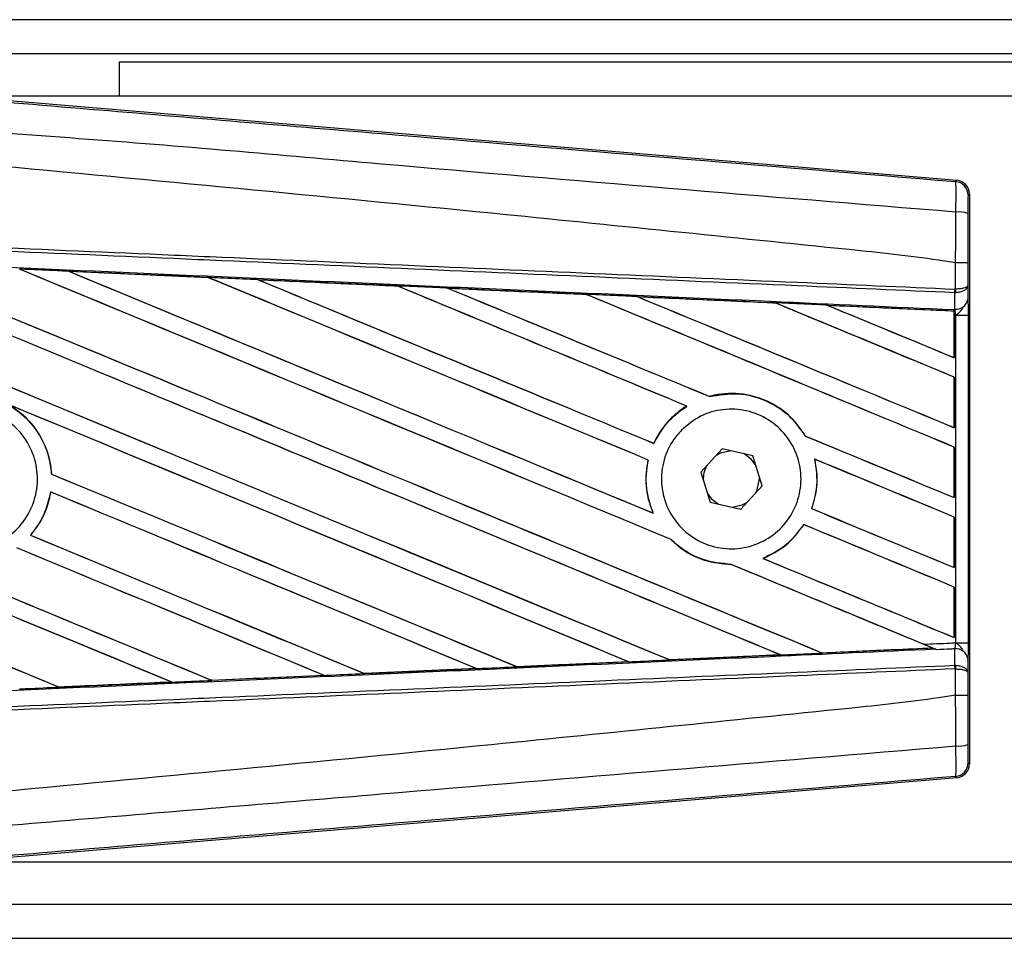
# Model space of a CAD drawing. Header units: millimetres. Extents: x 0 to 420, y 0 to 297.
# Tile 6 of 16: x 71 to 84, y 232 to 245. Entities that reach past the tile are written whole.
import ezdxf

# ---------------------------------------------------------------- set-up
doc = ezdxf.new("R2010")
doc.units = ezdxf.units.MM

msp = doc.modelspace()

# ---------------------------------------------------------------- linework, layer by layer
at = {"color": 7, "linetype": 'Continuous', "lineweight": 25}
for p, q in [((203.7192, 244.6277), (62.6434, 244.6277)), ((197.2532, 244.1574), (69.1093, 244.1574)), ((194.3141, 244.0399), (72.0484, 244.0399)), ((72.0484, 244.0399), (72.0484, 243.5696)), ((69.6846, 243.5836), (83.6314, 242.4076)), ((106.1417, 243.5696), (69.8499, 243.5696)), ((83.613, 242.3907), (83.6314, 242.4076)), ((83.8037, 242.2201), (83.7853, 242.2033)), ((83.8037, 242.2201), (83.8037, 234.3384)), ((83.6136, 241.2663), (83.6137, 241.2663)), ((83.6136, 240.9039), (83.6136, 241.2663)), ((83.7826, 241.2659), (83.7826, 240.9526)), ((71.3515, 241.1502), (73.2827, 241.0645)), ((71.3525, 241.1498), (71.3515, 241.1502)), ((71.3525, 241.1498), (71.3606, 241.1475)), ((73.2827, 241.0645), (73.2837, 241.0639)), ((73.2862, 241.0619), (73.2837, 241.0639)), ((73.9715, 241.0333), (73.9698, 241.0339)), ((73.9715, 241.0333), (73.9795, 241.031)), ((75.8969, 240.9472), (73.9715, 241.0333)), ((75.8949, 240.9481), (75.8969, 240.9472)), ((75.8992, 240.9452), (75.8969, 240.9472)), ((83.7826, 240.9526), (83.7843, 240.7608)), ((76.5931, 240.916), (76.5901, 240.9171)), ((76.5931, 240.916), (76.6009, 240.9138)), ((78.5131, 240.8279), (78.5108, 240.8298)), ((83.6019, 240.8539), (83.6138, 240.8542)), ((83.6039, 240.6275), (83.6019, 240.8539)), ((83.6062, 240.9039), (83.6136, 240.9039)), ((79.2172, 240.798), (79.2248, 240.7959)), ((81.1277, 240.7099), (81.1255, 240.7118)), ((81.8439, 240.6793), (81.8512, 240.6772)), ((83.5935, 240.5998), (81.8439, 240.6793)), ((83.5926, 240.5982), (83.5935, 240.5998)), ((83.5926, 240.5982), (83.5926, 239.9575)), ((83.5937, 240.6036), (83.5935, 240.5998)), ((83.5937, 240.5443), (83.5937, 240.6036)), ((83.5937, 239.9559), (83.5937, 240.5443)), ((83.6161, 240.5434), (83.5937, 240.5443)), ((83.5939, 240.6206), (83.594, 240.628)), ((83.594, 240.628), (83.6039, 240.6275)), ((83.6161, 236.0152), (83.6161, 240.5434)), ((83.6161, 240.5434), (83.7851, 240.5434)), ((83.7851, 240.5434), (83.7851, 236.0152)), ((83.5926, 239.9575), (83.5937, 239.9559)), ((83.5937, 239.6874), (83.5926, 239.6867)), ((83.5926, 239.6867), (83.5926, 238.9904)), ((83.5937, 238.9888), (83.5937, 239.6874)), ((80.2109, 239.4199), (80.2094, 239.4217)), ((79.8959, 239.287), (79.8994, 239.2866)), ((83.5926, 238.9904), (83.5937, 238.9888)), ((79.4415, 238.7709), (79.44, 238.7727)), ((81.5377, 238.8726), (81.5354, 238.8724)), ((80.3842, 238.6942), (80.0893, 238.3752)), ((80.8079, 238.5982), (80.3842, 238.6942)), ((83.5937, 238.7203), (83.5926, 238.7196)), ((83.5926, 238.7196), (83.5926, 238.0233)), ((83.5937, 238.0218), (83.5937, 238.7203)), ((79.3617, 238.5416), (79.3638, 238.5418)), ((80.9366, 238.1833), (80.8079, 238.5982)), ((81.6626, 238.5548), (81.6653, 238.5526)), ((80.0893, 238.3752), (80.218, 237.9603)), ((71.1144, 238.3481), (71.1124, 238.3479)), ((80.9009, 238.2793), (80.9004, 238.3002)), ((71.1008, 238.1008), (71.1026, 238.0989)), ((80.6417, 237.8644), (80.9366, 238.1833)), ((80.218, 237.9603), (80.6417, 237.8644)), ((83.5926, 238.0233), (83.5937, 238.0218)), ((81.6241, 237.8698), (81.6219, 237.8696)), ((79.4326, 237.8075), (79.4293, 237.81)), ((83.5937, 237.7532), (83.5926, 237.7525)), ((83.5926, 237.7525), (83.5926, 237.0562)), ((83.5937, 237.0547), (83.5937, 237.7532)), ((81.5133, 237.6497), (81.5147, 237.648)), ((70.8245, 237.501), (70.8218, 237.501)), ((79.6788, 237.4429), (79.6819, 237.4427)), ((80.9519, 237.1805), (80.9478, 237.1811)), ((80.5105, 237.0989), (80.5127, 237.0968)), ((83.5926, 237.0562), (83.5937, 237.0547)), ((83.5937, 236.7861), (83.5926, 236.7854)), ((83.5926, 236.7854), (83.5926, 236.0891)), ((83.5937, 236.0876), (83.5937, 236.7861)), ((83.5926, 236.0891), (83.5937, 236.0876)), ((81.7665, 235.8758), (83.2899, 235.9449)), ((83.2842, 235.9463), (83.2899, 235.9449)), ((83.3512, 235.92), (83.3359, 235.9263)), ((83.6019, 235.7046), (83.6039, 235.931)), ((83.6161, 236.0152), (83.7851, 236.0152)), ((79.6577, 235.7804), (79.6559, 235.7821)), ((81.1839, 235.8511), (81.1897, 235.8497)), ((81.7665, 235.8758), (81.7648, 235.8774)), ((83.7843, 235.7977), (83.7826, 235.606)), ((76.988, 235.6592), (75.4403, 235.5901)), ((76.9792, 235.6617), (76.9854, 235.6602)), ((76.9854, 235.6602), (76.988, 235.6592)), ((77.5485, 235.6854), (77.5466, 235.6872)), ((77.5508, 235.6843), (77.5485, 235.6854)), ((79.0921, 235.7533), (77.5508, 235.6843)), ((79.0822, 235.7563), (79.0882, 235.7547)), ((83.6019, 235.7046), (83.6138, 235.7044)), ((83.6136, 235.6546), (83.6062, 235.6546)), ((83.6136, 235.2922), (83.6136, 235.6546)), ((73.3288, 235.4966), (74.8813, 235.5659)), ((74.883, 235.5653), (73.3297, 235.4962)), ((74.8749, 235.5675), (74.8813, 235.5659)), ((74.8813, 235.5659), (74.883, 235.5653)), ((75.4388, 235.5908), (75.4369, 235.5926)), ((75.4403, 235.5901), (75.4388, 235.5908)), ((83.7826, 235.606), (83.7826, 235.2927)), ((71.2183, 235.4028), (71.2164, 235.4046)), ((71.2183, 235.4028), (72.7759, 235.472)), ((71.2188, 235.4025), (71.2183, 235.4028)), ((72.7693, 235.4736), (72.7759, 235.472)), ((72.7759, 235.472), (72.7769, 235.4716)), ((73.3288, 235.4966), (73.3268, 235.4985)), ((73.3297, 235.4962), (73.3288, 235.4966)), ((83.6137, 235.2922), (83.6136, 235.2922)), ((83.7853, 234.3553), (83.8037, 234.3384)), ((83.6314, 234.151), (69.6846, 232.975)), ((83.6314, 234.151), (83.613, 234.1679)), ((69.8499, 232.9889), (106.1417, 232.9889)), ((69.1093, 232.4011), (197.2532, 232.4011)), ((62.6434, 231.9309), (203.7192, 231.9309))]:
    msp.add_line(p, q, dxfattribs=at)
at = {"color": 7, "linetype": 'Continuous', "lineweight": 25, "flags": 128}
for points in [[(80.5036, 238.6671), (80.3645, 238.6377), (80.3011, 238.6043)], [(80.8442, 238.4813), (80.7873, 238.5536), (80.6885, 238.6252)], [(80.8535, 238.0934), (80.8714, 238.1308), (80.9009, 238.2793)], [(80.1817, 238.0773), (80.2386, 238.0049), (80.3374, 237.9333)], [(80.5223, 237.8914), (80.6614, 237.9209), (80.7248, 237.9543)]]:
    msp.add_lwpolyline(points, dxfattribs=at)
at = {"color": 7, "linetype": 'Continuous', "lineweight": 25}
for centre, radius, start, end in [((83.5972, 242.2032), 0.1881, 0.00461, 85.17567), ((83.6527, 241.5328), 0.4373, 72.68242, 94.90681), ((83.0812, 240.9236), 0.5253, 352.38146, 357.85676), ((83.0932, 240.8772), 0.5211, 357.47222, 2.94403), ((83.6208, 240.7934), 0.1667, 264.18694, 348.74615), ((80.513, 238.2793), 0.388, 151.37941, 183.09719), ((83.6208, 235.7652), 0.1667, 11.25385, 95.81306), ((83.0812, 235.635), 0.5253, 2.14324, 7.61854), ((83.0932, 235.6814), 0.5211, 357.05597, 2.52778), ((83.6527, 235.0258), 0.4373, 265.09319, 287.31758), ((83.5972, 234.3553), 0.1881, 274.82433, 359.99539)]:
    msp.add_arc(centre, radius, start, end, dxfattribs=at)
for centre, major_axis, ratio, start_param, end_param in [((83.6156, 242.2201), (0.1385, 0.1273), 0.9999298, 5.5398822, 7.0264884), ((63.1345, 244.5232), (201.6902, -83.5492), 0.0080625, 4.73054, 4.7977625), ((63.1345, 244.5232), (201.5726, -83.5005), 0.0080625, 4.7305916, 4.797783), ((63.1345, 241.431), (201.6902, -83.5492), 0.0080625, 1.4844685, 1.5497155), ((63.1345, 241.431), (201.5726, -83.5005), 0.0080625, 1.4844738, 1.5496877), ((63.1345, 245.4903), (201.6902, -83.5492), 0.0080625, 4.7435023, 4.8082676), ((63.1345, 245.4903), (201.5726, -83.5005), 0.0080625, 4.7435622, 4.8082852), ((63.1345, 242.3981), (201.6902, -83.5492), 0.0080625, 1.4920007, 1.5367618), ((63.1345, 242.3981), (201.5726, -83.5005), 0.0080625, 1.491968, 1.5367252), ((63.1345, 246.4574), (201.6902, -83.5492), 0.0080625, 4.7564808, 4.7966243), ((63.1345, 246.4574), (201.5726, -83.5005), 0.0080625, 4.7565498, 4.7966551), ((63.1345, 237.9878), (201.5737, -8.8036), 0.0174384, 1.5211746, 1.5307369), ((63.1345, 243.3652), (201.6902, -83.5492), 0.0080625, 1.4935829, 1.5237995), ((63.1345, 243.3652), (201.5726, -83.5005), 0.0080625, 1.4935466, 1.5237528), ((63.1345, 247.4245), (201.6902, -83.5492), 0.0080625, 4.7694771, 4.7966686), ((63.1345, 247.4245), (201.5726, -83.5005), 0.0080625, 4.7695567, 4.7967086), ((63.1345, 237.9878), (201.5737, -8.8036), 0.0174384, 1.50819, 1.5177301), ((63.1345, 244.3323), (201.6902, -83.5492), 0.0080625, 1.4909186, 1.510827), ((63.1345, 244.3323), (201.5726, -83.5005), 0.0080625, 1.490887, 1.5107682), ((63.1345, 248.3915), (201.6902, -83.5492), 0.0080625, 4.7824925, 4.8004965), ((63.1345, 248.3915), (201.5726, -83.5005), 0.0080625, 4.7825851, 4.8005386), ((63.1345, 237.9878), (201.5737, -8.8036), 0.0174384, 1.495191, 1.5047017), ((63.1345, 245.2994), (201.6902, -83.5492), 0.0080625, 1.4725233, 1.4978432), ((63.1345, 245.2994), (201.5726, -83.5005), 0.0080625, 1.472469, 1.4977693), ((63.1345, 249.3586), (201.6902, -83.5492), 0.0080625, 4.7955283, 4.8173417), ((63.1345, 249.3586), (201.5726, -83.5005), 0.0080625, 4.7956373, 4.817396), ((63.1345, 237.9878), (201.5737, -8.8036), 0.0174384, 1.4821755, 1.4916495), ((63.1345, 246.2665), (201.6902, -83.5492), 0.0080625, 1.4725233, 1.4848473), ((63.1345, 246.2665), (201.5726, -83.5005), 0.0080625, 1.472469, 1.4847537), ((63.1345, 250.3257), (201.6902, -83.5492), 0.0080625, 4.8085854, 4.8173417), ((63.1345, 250.3257), (201.5726, -83.5005), 0.0080625, 4.8087157, 4.817396), ((63.1345, 237.9878), (201.5737, -8.8036), 0.0174384, 1.4698908, 1.478571), ((63.1345, 241.6219), (201.5726, -83.5005), 0.0080625, 4.7157288, 4.7663143), ((63.1345, 241.6219), (201.6902, -83.5492), 0.0080625, 4.7157288, 4.7662988), ((63.1345, 240.4639), (201.6902, -83.5492), 0.0080625, 1.4949342, 1.5376601), ((63.1345, 240.4639), (201.5726, -83.5005), 0.0080625, 1.4949375, 1.5375119), ((63.1345, 237.5627), (201.6902, -83.5492), 0.0080625, 1.5263102, 1.5671512), ((63.1345, 237.5627), (201.5726, -83.5005), 0.0080625, 1.5263198, 1.5671374), ((63.1345, 248.3915), (201.6902, -83.5492), 0.0080625, 4.8070888, 4.8173417), ((63.1345, 248.3915), (201.5726, -83.5005), 0.0080625, 4.8071536, 4.817396), ((63.1345, 244.3323), (201.6902, -83.5492), 0.0080625, 1.4725233, 1.4821426), ((63.1345, 244.3323), (201.5726, -83.5005), 0.0080625, 1.472469, 1.4820756), ((63.1345, 243.5561), (201.6902, -83.5492), 0.0080625, 4.7552941, 4.7872672), ((63.1345, 243.5561), (201.5726, -83.5005), 0.0080625, 4.7553273, 4.7872878), ((63.1345, 240.6548), (201.6902, -83.5492), 0.0080625, 4.7227138, 4.7558224), ((63.1345, 240.6548), (201.5726, -83.5005), 0.0080625, 4.7227276, 4.7558335), ((63.1345, 239.4969), (201.6902, -83.5492), 0.0080625, 1.5053953, 1.5346283), ((63.1345, 239.4969), (201.5726, -83.5005), 0.0080625, 1.505399, 1.5345964), ((63.1345, 247.4245), (201.6902, -83.5492), 0.0080625, 4.8075194, 4.8173417), ((63.1345, 247.4245), (201.5726, -83.5005), 0.0080625, 4.8075844, 4.817396), ((63.1345, 243.3652), (201.6902, -83.5492), 0.0080625, 1.4725233, 1.482886), ((63.1345, 243.3652), (201.5726, -83.5005), 0.0080625, 1.472469, 1.4828257), ((63.1345, 242.589), (201.6902, -83.5492), 0.0080625, 4.7538521, 4.7767798), ((63.1345, 242.589), (201.5726, -83.5005), 0.0080625, 4.7538879, 4.7767986), ((63.1345, 238.5298), (201.6902, -83.5492), 0.0080625, 1.5158534, 1.5369497), ((63.1345, 238.5298), (201.5726, -83.5005), 0.0080625, 1.5158593, 1.5369218), ((63.1345, 246.4574), (201.6902, -83.5492), 0.0080625, 4.8041637, 4.8173417), ((63.1345, 246.4574), (201.5726, -83.5005), 0.0080625, 4.8042359, 4.817396), ((63.1345, 242.3981), (201.6902, -83.5492), 0.0080625, 1.4746438, 1.4878779), ((63.1345, 242.3981), (201.5726, -83.5005), 0.0080625, 1.4740067, 1.4878161), ((63.1345, 238.5708), (201.5737, 8.8036), 0.0174384, 4.8041838, 4.8117568), ((63.1345, 242.3981), (201.6902, -83.5492), 0.0080625, 1.4739962, 1.4746438), ((63.1345, 238.5708), (201.5737, 8.8036), 0.0174384, 4.7936815, 4.8012897), ((63.1345, 238.5708), (201.5737, 8.8036), 0.0174384, 4.7726972, 4.7803646), ((63.1345, 238.5708), (201.5737, 8.8036), 0.0174384, 4.7831864, 4.790826), ((63.1345, 238.5708), (201.5737, 8.8036), 0.0174384, 4.7622128, 4.7699042), ((63.1345, 238.5708), (201.5737, 8.8036), 0.0174384, 4.7517321, 4.7594438), ((83.6156, 234.3384), (0.1385, -0.1273), 0.9999298, 5.5398822, 7.0264884)]:
    msp.add_ellipse(centre, major_axis=major_axis, ratio=ratio, start_param=start_param, end_param=end_param, dxfattribs=at)
for points, knots in [([(63.173, 244.105), (64.5627, 243.9879), (67.342, 243.7537), (71.5097, 243.4035), (76.9387, 242.9481), (80.9683, 242.6116), (83.613, 242.3907)], [0, 0, 0, 0, 0.2036202, 0.4072406, 0.6109477, 1, 1, 1, 1]), ([(83.6153, 241.9685), (80.9676, 242.1849), (76.9321, 242.5147), (71.4943, 243.0055), (67.3153, 243.2469), (64.5337, 243.7562), (63.1379, 243.686), (63.1379, 243.686)], [0, 0, 0, 0, 0.3887669, 0.5925279, 0.7962893, 0.9999993, 1, 1, 1, 1]), ([(83.6136, 241.2663), (83.5346, 241.279), (83.0471, 241.3573), (80.9084, 241.575), (76.5141, 242.0287), (70.1742, 242.6259), (65.482, 243.0598), (63.1345, 243.277)], [0, 0, 0, 0, 0.0117013, 0.0722088, 0.3141935, 0.6568871, 1, 1, 1, 1]), ([(83.6153, 241.9685), (83.6167, 242.0201), (83.6194, 242.1235), (83.6204, 242.2547), (83.619, 242.3485), (83.616, 242.3864), (83.6137, 242.3898), (83.613, 242.3907)], [0, 0, 0, 0, 0.2296881, 0.4595969, 0.6887793, 0.9180889, 1, 1, 1, 1]), ([(83.7853, 242.2033), (83.7852, 242.2028), (83.7849, 242.2009), (83.7842, 242.1784), (83.7836, 242.1222), (83.7831, 242.0434), (83.783, 241.9813), (83.7829, 241.9502)], [0, 0, 0, 0, 0.0821077, 0.3116546, 0.5407071, 0.7703697, 1, 1, 1, 1]), ([(83.6137, 241.2663), (83.6139, 241.3282), (83.6143, 241.5626), (83.6149, 241.7964), (83.6153, 241.9685)], [0, 0, 0, 0, 0.2638842, 1, 1, 1, 1]), ([(83.7829, 241.9502), (83.7828, 241.7824), (83.7826, 241.5546), (83.7826, 241.3261), (83.7826, 241.2659)], [0, 0, 0, 0, 0.7365741, 1, 1, 1, 1]), ([(63.1358, 241.7966), (64.5904, 241.7331), (66.9307, 241.6311), (70.1552, 241.4905), (72.146, 241.4037), (74.1368, 241.3169), (76.1276, 241.23), (78.779, 241.1144), (81.2721, 241.0057), (82.8798, 240.9356), (83.6062, 240.9039)], [0, 0, 0, 0, 0.2128192, 0.3423754, 0.4719316, 0.50432, 0.6339994, 0.7636564, 0.8932125, 1, 1, 1, 1]), ([(83.6019, 240.8539), (82.8756, 240.8856), (81.2681, 240.9557), (78.7753, 241.0645), (76.124, 241.1801), (74.1335, 241.2669), (72.1429, 241.3537), (70.1523, 241.4406), (66.9281, 241.5812), (64.5881, 241.6832), (63.1336, 241.7467)], [0, 0, 0, 0, 0.1067875, 0.2363437, 0.3660007, 0.4956801, 0.5280685, 0.6576247, 0.7871808, 1, 1, 1, 1]), ([(63.1242, 241.5327), (63.3844, 241.5213), (64.6854, 241.4645), (67.0271, 241.3618), (70.1483, 241.224), (73.2677, 241.0855), (75.8651, 240.9694), (78.4604, 240.8529), (80.8646, 240.7445), (82.747, 240.659), (83.5939, 240.6206)], [0, 0, 0, 0, 0.0380636, 0.1903223, 0.342581, 0.4948397, 0.6470984, 0.723226, 0.8754847, 1, 1, 1, 1]), ([(83.7826, 241.2659), (83.7823, 241.2659), (83.7812, 241.266), (83.7667, 241.2661), (83.7289, 241.2662), (83.6762, 241.2663), (83.6346, 241.2663), (83.6137, 241.2663)], [0, 0, 0, 0, 0.07160669, 0.30681144, 0.53787451, 0.76893725, 1, 1, 1, 1]), ([(71.3515, 241.1502), (71.3164, 241.1517), (71.1406, 241.1595), (70.9137, 241.1696), (70.7219, 241.1781), (70.6708, 241.1803)], [0, 0, 0, 0, 0.1549567, 0.7747838, 1, 1, 1, 1]), ([(73.2837, 241.0639), (73.2771, 241.0642), (72.6335, 241.0929), (71.9897, 241.1215), (71.3525, 241.1498)], [0, 0, 0, 0, 0.0102907, 1, 1, 1, 1]), ([(73.9698, 241.0339), (73.9347, 241.0355), (73.7589, 241.0433), (73.5299, 241.0535), (73.336, 241.0621), (73.2827, 241.0645)], [0, 0, 0, 0, 0.1534731, 0.767366, 1, 1, 1, 1]), ([(73.9698, 241.0339), (74.35, 241.017), (74.8785, 240.9935), (75.5201, 240.9649), (75.7816, 240.9532), (75.8949, 240.9481)], [0, 0, 0, 0, 0.5923667, 0.823393, 1, 1, 1, 1]), ([(76.5901, 240.9171), (76.555, 240.9187), (76.3793, 240.9265), (76.1476, 240.9369), (75.9509, 240.9456), (75.8949, 240.9481)], [0, 0, 0, 0, 0.1516201, 0.7581009, 1, 1, 1, 1]), ([(83.7826, 240.9526), (83.7826, 240.9525), (83.7825, 240.9497), (83.7794, 240.9415), (83.7619, 240.9287), (83.7235, 240.9162), (83.6729, 240.9071), (83.6334, 240.905), (83.6136, 240.9039)], [0, 0, 0, 0, 0.0053156, 0.1176999, 0.3508535, 0.5700679, 0.7835799, 1, 1, 1, 1]), ([(83.7826, 240.9526), (83.7826, 240.9523), (83.7825, 240.9468), (83.7794, 240.9302), (83.762, 240.9043), (83.7236, 240.879), (83.6731, 240.8606), (83.6336, 240.8564), (83.6138, 240.8542)], [0, 0, 0, 0, 0.0053156, 0.1176999, 0.3508535, 0.5700679, 0.7835799, 1, 1, 1, 1]), ([(76.5901, 240.9171), (76.7246, 240.9111), (77.0315, 240.8974), (77.5176, 240.8757), (78.0222, 240.8532), (78.3543, 240.8383), (78.5072, 240.8315)], [0, 0, 0, 0, 0.2103832, 0.4801439, 0.7606264, 1, 1, 1, 1]), ([(78.5108, 240.8298), (78.3194, 240.8384), (77.6804, 240.8672), (77.041, 240.8959), (76.5931, 240.916)], [0, 0, 0, 0, 0.2994906, 1, 1, 1, 1]), ([(79.2123, 240.7999), (79.1772, 240.8015), (79.0016, 240.8093), (78.7666, 240.8199), (78.5666, 240.8288), (78.5072, 240.8315)], [0, 0, 0, 0, 0.1494253, 0.747127, 1, 1, 1, 1]), ([(78.5072, 240.8315), (78.5085, 240.8309), (78.5104, 240.8301), (78.5107, 240.8299), (78.5108, 240.8298)], [0, 0, 0, 0, 0.6976298, 1, 1, 1, 1]), ([(79.2123, 240.7999), (79.4069, 240.7912), (79.8124, 240.7731), (80.4378, 240.745), (80.8788, 240.7253), (81.1091, 240.715), (81.1194, 240.7145)], [0, 0, 0, 0, 0.3060679, 0.6376123, 0.9838287, 1, 1, 1, 1]), ([(79.2172, 240.798), (79.2166, 240.7982), (79.2156, 240.7986), (79.2131, 240.7996), (79.2123, 240.7999)], [0, 0, 0, 0, 0.6753525, 1, 1, 1, 1]), ([(81.1255, 240.7118), (81.0994, 240.713), (80.4636, 240.7418), (79.8274, 240.7705), (79.2172, 240.798)], [0, 0, 0, 0, 0.040966, 1, 1, 1, 1]), ([(81.8359, 240.6824), (81.8009, 240.684), (81.6254, 240.6918), (81.3866, 240.7025), (81.1828, 240.7117), (81.1194, 240.7145)], [0, 0, 0, 0, 0.1469211, 0.7346058, 1, 1, 1, 1]), ([(81.1194, 240.7145), (81.1212, 240.7137), (81.1244, 240.7123), (81.1252, 240.712), (81.1255, 240.7118)], [0, 0, 0, 0, 0.5692261, 1, 1, 1, 1]), ([(81.8359, 240.6824), (82.0577, 240.6725), (82.5324, 240.6512), (83.1182, 240.6249), (83.4823, 240.6086), (83.5937, 240.6036)], [0, 0, 0, 0, 0.3784171, 0.8098591, 1, 1, 1, 1]), ([(81.8439, 240.6793), (81.8431, 240.6796), (81.8417, 240.6801), (81.8377, 240.6817), (81.8359, 240.6824)], [0, 0, 0, 0, 0.5548092, 1, 1, 1, 1]), ([(83.7843, 240.7608), (83.7845, 240.7294), (83.7849, 240.6707), (83.7851, 240.5895), (83.7851, 240.5492), (83.7851, 240.5434)], [0, 0, 0, 0, 0.49750776, 0.92718669, 1, 1, 1, 1]), ([(83.5937, 240.5443), (83.5937, 240.5598), (83.5937, 240.5884), (83.5939, 240.6152), (83.594, 240.6263), (83.594, 240.628)], [0, 0, 0, 0, 0.4979723, 0.9247743, 1, 1, 1, 1]), ([(83.5939, 240.6206), (83.5938, 240.6156), (83.5938, 240.6085), (83.5937, 240.6047), (83.5937, 240.6036)], [0, 0, 0, 0, 0.7081808, 1, 1, 1, 1]), ([(83.6161, 240.5434), (83.6159, 240.5456), (83.6148, 240.5612), (83.6114, 240.5928), (83.6065, 240.6154), (83.6039, 240.6275)], [0, 0, 0, 0, 0.0718682, 0.4987863, 1, 1, 1, 1]), ([(83.6161, 240.5434), (83.6164, 240.5436), (83.6304, 240.5547), (83.665, 240.5827), (83.6948, 240.6153), (83.7128, 240.6351)], [0, 0, 0, 0, 0.0099417, 0.4001815, 1, 1, 1, 1]), ([(81.5377, 238.8726), (81.475, 238.9628), (81.3365, 239.1622), (81.0163, 239.3737), (80.6275, 239.4794), (80.3501, 239.4585), (80.2155, 239.4233), (80.2094, 239.4217)], [0, 0, 0, 0, 0.2124905, 0.4699569, 0.7284596, 0.9876644, 1, 1, 1, 1]), ([(80.2109, 239.4199), (80.3426, 239.4415), (80.6065, 239.4848), (80.9995, 239.3778), (81.327, 239.1698), (81.4696, 238.9663), (81.5354, 238.8724)], [0, 0, 0, 0, 0.2586156, 0.5182547, 0.7778659, 1, 1, 1, 1]), ([(70.4898, 239.3212), (70.5587, 239.2787), (70.7407, 239.1667), (70.9659, 238.8944), (71.0878, 238.5908), (71.1067, 238.4034), (71.1124, 238.3479)], [0, 0, 0, 0, 0.2012869, 0.5312186, 0.8609815, 1, 1, 1, 1]), ([(69.2369, 238.9811), (69.3235, 239.0515), (69.4968, 239.1923), (69.8267, 239.2792), (70.1628, 239.2591), (70.4744, 239.1269), (70.7244, 238.8994), (70.885, 238.6019), (70.9381, 238.2682), (70.8777, 237.9359), (70.7109, 237.6422), (70.4562, 237.4203), (70.1424, 237.2951), (69.8046, 237.2808), (69.4812, 237.3792), (69.2085, 237.5792), (69.0176, 237.8581), (68.9295, 238.1847), (68.9555, 238.5206), (69.071, 238.7949), (69.1908, 238.9294), (69.2369, 238.9811)], [0, 0, 0, 0, 0.05370085, 0.107401, 0.16111805, 0.214849, 0.26857504, 0.32227575, 0.37594176, 0.42958299, 0.48322434, 0.53689062, 0.59059154, 0.64431766, 0.69804855, 0.75176548, 0.80545946, 0.8591318, 0.91279031, 0.96644543, 1, 1, 1, 1]), ([(71.1144, 238.3481), (71.1125, 238.3729), (71.1002, 238.5296), (71.0134, 238.8117), (70.7972, 239.1203), (70.601, 239.2519), (70.5153, 239.3095)], [0, 0, 0, 0, 0.0633447, 0.4007335, 0.7381907, 1, 1, 1, 1]), ([(79.8959, 239.287), (79.8848, 239.28), (79.8028, 239.2284), (79.6254, 239.0812), (79.4977, 238.8975), (79.4412, 238.7751), (79.44, 238.7727)], [0, 0, 0, 0, 0.0566586, 0.4186058, 0.988574, 1, 1, 1, 1]), ([(79.4415, 238.7709), (79.5071, 238.8866), (79.6236, 239.092), (79.8155, 239.2274), (79.8994, 239.2866)], [0, 0, 0, 0, 0.5628369, 1, 1, 1, 1]), ([(79.8246, 238.9564), (79.9086, 239.0262), (80.0764, 239.166), (80.3979, 239.2547), (80.727, 239.2387), (81.0335, 239.1123), (81.2804, 238.8918), (81.4399, 238.6021), (81.4944, 238.2768), (81.4384, 237.9525), (81.2787, 237.6651), (81.0331, 237.4462), (80.7282, 237.3205), (80.3981, 237.3028), (80.0804, 237.3957), (79.8114, 237.5891), (79.6223, 237.8603), (79.5336, 238.1786), (79.5561, 238.5064), (79.6659, 238.774), (79.7807, 238.9058), (79.8246, 238.9564)], [0, 0, 0, 0, 0.053804, 0.1076031, 0.1615183, 0.2155014, 0.269422, 0.323168, 0.3767051, 0.4301008, 0.4834934, 0.5370217, 0.5907565, 0.6446694, 0.6986525, 0.7525749, 0.8063418, 0.8599294, 0.9133852, 0.9668046, 1, 1, 1, 1]), ([(79.3617, 238.5416), (79.3527, 238.4937), (79.3195, 238.3162), (79.3362, 238.0607), (79.4057, 237.8734), (79.4293, 237.81)], [0, 0, 0, 0, 0.1960692, 0.727723, 1, 1, 1, 1]), ([(79.4326, 237.8075), (79.3905, 237.9322), (79.3095, 238.1719), (79.3462, 238.4219), (79.3638, 238.5418)], [0, 0, 0, 0, 0.520389, 1, 1, 1, 1]), ([(81.6626, 238.5548), (81.6824, 238.4245), (81.7175, 238.1923), (81.6511, 237.968), (81.6219, 237.8696)], [0, 0, 0, 0, 0.5610233, 1, 1, 1, 1]), ([(81.6241, 237.8698), (81.6419, 237.9256), (81.6997, 238.1073), (81.7076, 238.3449), (81.6733, 238.5134), (81.6653, 238.5526)], [0, 0, 0, 0, 0.2539841, 0.8264322, 1, 1, 1, 1]), ([(71.1008, 238.1008), (71.0695, 237.9714), (71.0162, 237.7517), (70.8784, 237.5741), (70.8218, 237.501)], [0, 0, 0, 0, 0.5886716, 1, 1, 1, 1]), ([(70.8245, 237.501), (70.8646, 237.5519), (70.9868, 237.7068), (71.0711, 237.9196), (71.0983, 238.0744), (71.1026, 238.0989)], [0, 0, 0, 0, 0.2914904, 0.8881008, 1, 1, 1, 1]), ([(81.5133, 237.6497), (81.4326, 237.5433), (81.2801, 237.3425), (81.0541, 237.2327), (80.9478, 237.1811)], [0, 0, 0, 0, 0.5295417, 1, 1, 1, 1]), ([(80.9519, 237.1805), (81.063, 237.2354), (81.2875, 237.3462), (81.4384, 237.5467), (81.5147, 237.648)], [0, 0, 0, 0, 0.4947316, 1, 1, 1, 1]), ([(79.6788, 237.4429), (79.7144, 237.41), (79.847, 237.2875), (80.1259, 237.1343), (80.3855, 237.1091), (80.5127, 237.0968)], [0, 0, 0, 0, 0.1573825, 0.5868292, 1, 1, 1, 1]), ([(80.5105, 237.0989), (80.3784, 237.1124), (80.1135, 237.1395), (79.8391, 237.2964), (79.712, 237.4147), (79.6819, 237.4427)], [0, 0, 0, 0, 0.431457, 0.865462, 1, 1, 1, 1]), ([(83.3359, 235.9263), (82.575, 235.8917), (80.7785, 235.8102), (78.4604, 235.7057), (75.8651, 235.5891), (73.2677, 235.4731), (70.1483, 235.3345), (67.0271, 235.1968), (64.6854, 235.0941), (63.3844, 235.0372), (63.1242, 235.0259)], [0, 0, 0, 0, 0.1133009, 0.26751, 0.3446127, 0.4988218, 0.6530308, 0.8072398, 0.9614489, 1, 1, 1, 1]), ([(83.2981, 235.9417), (83.1161, 235.9335), (82.6076, 235.9107), (82.0988, 235.8879), (81.7721, 235.8733)], [0, 0, 0, 0, 0.3579755, 1, 1, 1, 1]), ([(83.1681, 235.9957), (83.2916, 236.001), (83.4409, 236.0076), (83.5902, 236.0141), (83.6161, 236.0152)], [0, 0, 0, 0, 0.8265638, 1, 1, 1, 1]), ([(83.3512, 235.92), (83.3111, 235.9365), (83.2505, 235.9615), (83.189, 235.987), (83.1681, 235.9957)], [0, 0, 0, 0, 0.6608732, 1, 1, 1, 1]), ([(83.2899, 235.9449), (83.2905, 235.9447), (83.2917, 235.9443), (83.296, 235.9425), (83.2981, 235.9417)], [0, 0, 0, 0, 0.5174533, 1, 1, 1, 1]), ([(83.2981, 235.9417), (83.3045, 235.9391), (83.3158, 235.9345), (83.3299, 235.9288), (83.3359, 235.9263)], [0, 0, 0, 0, 0.5670555, 1, 1, 1, 1]), ([(83.6039, 235.931), (83.5844, 235.9302), (83.5002, 235.9265), (83.4159, 235.9228), (83.3512, 235.92)], [0, 0, 0, 0, 0.231001, 1, 1, 1, 1]), ([(83.6039, 235.931), (83.6043, 235.9327), (83.607, 235.9439), (83.6115, 235.9686), (83.6148, 235.9972), (83.6159, 236.0127), (83.6161, 236.0152)], [0, 0, 0, 0, 0.0771068, 0.5053181, 0.9215233, 1, 1, 1, 1]), ([(83.7128, 235.9235), (83.6948, 235.9432), (83.665, 235.9758), (83.6304, 236.0038), (83.6164, 236.0149), (83.6161, 236.0152)], [0, 0, 0, 0, 0.5998185, 0.9900583, 1, 1, 1, 1]), ([(83.7851, 236.0152), (83.785, 235.9751), (83.785, 235.9006), (83.7846, 235.831), (83.7843, 235.8021), (83.7843, 235.7977)], [0, 0, 0, 0, 0.4977123, 0.9237782, 1, 1, 1, 1]), ([(79.0921, 235.7533), (79.1272, 235.7548), (79.317, 235.7633), (79.5068, 235.7718), (79.6614, 235.7787)], [0, 0, 0, 0, 0.18503, 1, 1, 1, 1]), ([(79.6577, 235.7804), (80.121, 235.8013), (80.6318, 235.8244), (81.1423, 235.8475), (81.1897, 235.8497)], [0, 0, 0, 0, 0.9070225, 1, 1, 1, 1]), ([(79.6614, 235.7787), (79.66, 235.7793), (79.6581, 235.7802), (79.6578, 235.7804), (79.6577, 235.7804)], [0, 0, 0, 0, 0.6973497, 1, 1, 1, 1]), ([(81.1954, 235.8475), (80.9658, 235.8372), (80.4546, 235.8143), (79.9431, 235.7914), (79.6614, 235.7787)], [0, 0, 0, 0, 0.44921287, 1, 1, 1, 1]), ([(81.1897, 235.8497), (81.1903, 235.8495), (81.1912, 235.8491), (81.1943, 235.8479), (81.1954, 235.8475)], [0, 0, 0, 0, 0.615701, 1, 1, 1, 1]), ([(81.1954, 235.8475), (81.2305, 235.849), (81.406, 235.8569), (81.5982, 235.8655), (81.7553, 235.8725), (81.7721, 235.8733)], [0, 0, 0, 0, 0.1825482, 0.9127414, 1, 1, 1, 1]), ([(81.7721, 235.8733), (81.7704, 235.8741), (81.7673, 235.8754), (81.7668, 235.8757), (81.7665, 235.8758)], [0, 0, 0, 0, 0.5769873, 1, 1, 1, 1]), ([(63.1336, 234.8119), (64.5881, 234.8753), (66.9281, 234.9774), (70.1523, 235.118), (72.1429, 235.2048), (74.1335, 235.2916), (76.124, 235.3785), (78.7753, 235.4941), (81.2681, 235.6028), (82.8756, 235.6729), (83.6019, 235.7046)], [0, 0, 0, 0, 0.21281924, 0.34237537, 0.47193151, 0.50431989, 0.6339993, 0.76365629, 0.89321246, 1, 1, 1, 1]), ([(83.6062, 235.6546), (82.8798, 235.6229), (81.2721, 235.5528), (78.779, 235.4441), (76.1276, 235.3285), (74.1368, 235.2417), (72.146, 235.1549), (70.1552, 235.0681), (66.9307, 234.9275), (64.5904, 234.8254), (63.1358, 234.762)], [0, 0, 0, 0, 0.10678752, 0.23634366, 0.36600064, 0.49568004, 0.52806842, 0.65762457, 0.78718072, 1, 1, 1, 1]), ([(75.4388, 235.5908), (75.7525, 235.6049), (76.2682, 235.628), (76.7836, 235.6511), (76.9854, 235.6602)], [0, 0, 0, 0, 0.6083995, 1, 1, 1, 1]), ([(76.988, 235.6592), (77.0231, 235.6608), (77.2108, 235.6691), (77.3984, 235.6775), (77.5508, 235.6843)], [0, 0, 0, 0, 0.1872412, 1, 1, 1, 1]), ([(77.5485, 235.6854), (77.6778, 235.6913), (78.1912, 235.7143), (78.7044, 235.7374), (79.0882, 235.7547)], [0, 0, 0, 0, 0.25203707, 1, 1, 1, 1]), ([(79.0882, 235.7547), (79.0888, 235.7545), (79.0895, 235.7543), (79.0916, 235.7535), (79.0921, 235.7533)], [0, 0, 0, 0, 0.748666, 1, 1, 1, 1]), ([(83.6136, 235.6546), (83.6334, 235.6535), (83.6729, 235.6514), (83.7235, 235.6424), (83.7619, 235.6298), (83.7794, 235.617), (83.7825, 235.6088), (83.7826, 235.6061), (83.7826, 235.606)], [0, 0, 0, 0, 0.2164201, 0.4299321, 0.6491465, 0.8823001, 0.9946844, 1, 1, 1, 1]), ([(83.6138, 235.7044), (83.6336, 235.7022), (83.6731, 235.6979), (83.7236, 235.6796), (83.762, 235.6542), (83.7794, 235.6284), (83.7825, 235.6118), (83.7826, 235.6062), (83.7826, 235.606)], [0, 0, 0, 0, 0.2164201, 0.4299321, 0.6491465, 0.8823001, 0.9946844, 1, 1, 1, 1]), ([(74.883, 235.5653), (74.9181, 235.5669), (75.0999, 235.575), (75.2857, 235.5832), (75.4363, 235.59), (75.4403, 235.5901)], [0, 0, 0, 0, 0.1891642, 0.9787735, 1, 1, 1, 1]), ([(70.6697, 235.3782), (70.7049, 235.3797), (70.8879, 235.3878), (71.071, 235.396), (71.2188, 235.4025)], [0, 0, 0, 0, 0.1920833, 1, 1, 1, 1]), ([(72.7769, 235.4716), (72.3522, 235.4528), (71.8329, 235.4297), (71.3135, 235.4067), (71.2188, 235.4025)], [0, 0, 0, 0, 0.8178524, 1, 1, 1, 1]), ([(72.7769, 235.4716), (72.812, 235.4732), (72.9963, 235.4814), (73.1806, 235.4896), (73.3297, 235.4962)], [0, 0, 0, 0, 0.1907829, 1, 1, 1, 1]), ([(83.6136, 235.2922), (83.5346, 235.2795), (83.0471, 235.2013), (80.9084, 234.9835), (76.5141, 234.5298), (70.1742, 233.9327), (65.482, 233.4987), (63.1345, 233.2816)], [0, 0, 0, 0, 0.01170126, 0.07220884, 0.31419353, 0.65688711, 1, 1, 1, 1]), ([(83.6137, 235.2922), (83.6346, 235.2922), (83.6762, 235.2923), (83.7289, 235.2923), (83.7667, 235.2925), (83.7812, 235.2926), (83.7823, 235.2926), (83.7826, 235.2927)], [0, 0, 0, 0, 0.2310628, 0.4621255, 0.6931886, 0.9283933, 1, 1, 1, 1]), ([(83.6153, 234.5901), (83.6149, 234.7622), (83.6143, 234.9959), (83.6139, 235.2304), (83.6137, 235.2922)], [0, 0, 0, 0, 0.7361158, 1, 1, 1, 1]), ([(83.7826, 235.2927), (83.7826, 235.2325), (83.7826, 235.004), (83.7828, 234.7761), (83.7829, 234.6083)], [0, 0, 0, 0, 0.26342591, 1, 1, 1, 1]), ([(63.1379, 232.8726), (63.1379, 232.8726), (64.5307, 232.9893), (67.3167, 233.225), (71.4939, 233.5757), (76.9323, 234.032), (80.9677, 234.369), (83.6153, 234.5901)], [0, 0, 0, 0, 0.0000007, 0.2037107, 0.4074721, 0.6112331, 1, 1, 1, 1]), ([(83.613, 234.1679), (83.6147, 234.1737), (83.618, 234.1852), (83.6202, 234.2676), (83.6199, 234.3875), (83.6178, 234.5034), (83.6158, 234.5726), (83.6153, 234.5901)], [0, 0, 0, 0, 0.2310896, 0.4626691, 0.6930315, 0.9222733, 1, 1, 1, 1]), ([(83.7829, 234.6083), (83.7829, 234.5978), (83.783, 234.5562), (83.7832, 234.4866), (83.7838, 234.4146), (83.7845, 234.3654), (83.7851, 234.3587), (83.7853, 234.3553)], [0, 0, 0, 0, 0.077747, 0.3068364, 0.5369565, 0.7685092, 1, 1, 1, 1]), ([(83.613, 234.1679), (80.9683, 233.947), (76.9393, 233.6105), (71.5103, 233.1551), (67.3426, 232.8049), (64.5627, 232.5706), (63.173, 232.4535)], [0, 0, 0, 0, 0.3890527, 0.5926729, 0.7963808, 1, 1, 1, 1])]:
    msp.add_open_spline(points, degree=3, knots=knots, dxfattribs=at)

doc.saveas('drawing.dxf')
